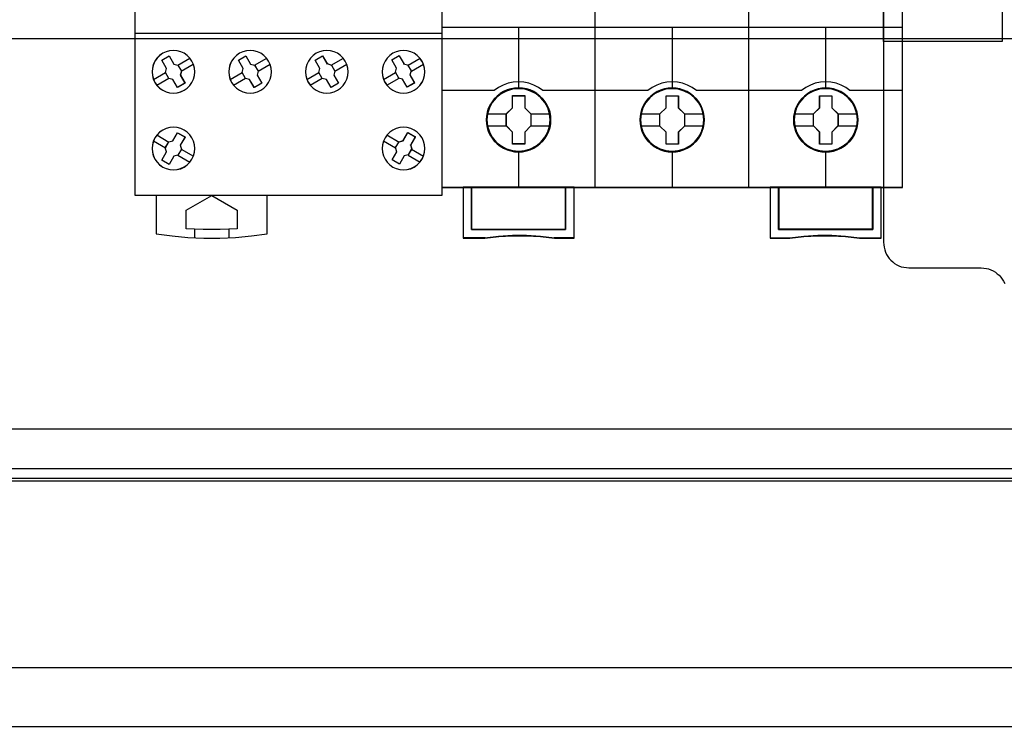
# Model space of a CAD drawing. Extents: x -543332 to -314699, y -9028 to 155584.
# Tile 152 of 256: x -443194 to -442040, y 24799 to 25634. Entities that reach past the tile are written whole.
import ezdxf

# ---------------------------------------------------------------- set-up
doc = ezdxf.new("R2010")
doc.units = 0
doc.header["$MEASUREMENT"] = 0
doc.layers.get('0').update_dxf_attribs({"color": 8})
for name, color, linetype in [('30', 7, 'Continuous'), ('45', 8, 'Continuous'), ('50', 7, 'Continuous')]:
    doc.layers.add(name, color=color, linetype=linetype)

# ---------------------------------------------------------------- blocks, each defined once
blk = doc.blocks.new('*U1106')
at = {"layer": '50', "color": 7}
for points in [[(507.824617, -92.486155), (835.919558, -92.486155), (835.919558, -379.414356), (507.824617, -379.414356), (507.824617, -92.486155)], [(839.76091, -435.77199), (503.983265, -435.77199), (503.983265, -385.150219), (839.76091, -385.150219), (839.76091, -435.77199)], [(503.983265, -414.285013), (839.76091, -414.285013), (839.76091, -407.405155), (503.983265, -407.405155), (503.983265, -414.285013)]]:
    blk.add_lwpolyline(points, dxfattribs=at)
blk = doc.blocks.new('*U1118')
at = {"layer": '50', "color": 7}
for points in [[(832.001083, -385.499773), (512.000243, -385.499773)], [(515.970229, -384.008872), (827.968097, -384.008872)], [(509.985212, -287.349254), (834.016113, -287.349254), (834.016113, -333.651915), (509.985212, -333.651915), (509.985212, -287.349254)]]:
    blk.add_lwpolyline(points, dxfattribs=at)
blk = doc.blocks.new('*U1119')
at = {"layer": '30', "color": 7}
for points in [[(804.793737, -263.504343), (804.793737, -357.494179), (804.816113, -357.786842), (804.860867, -358.079505), (804.927996, -358.372168), (805.017502, -358.642318), (805.151762, -358.912468), (805.286021, -359.160106), (805.465033, -359.385232), (805.666422, -359.610357), (805.867811, -359.790457), (806.091577, -359.970558), (806.337719, -360.128145), (806.606237, -360.240708), (806.874756, -360.353271), (807.165651, -360.420808), (807.478922, -360.465833), (807.769818, -360.488346), (816.250529, -360.488346), (816.541424, -360.510858), (816.854695, -360.555883), (817.123214, -360.623421), (817.391732, -360.735984), (817.660251, -360.848546), (817.906393, -361.006134), (818.130158, -361.186234), (818.353924, -361.366335), (818.532936, -361.59146), (818.711949, -361.816585), (818.868584, -362.064223), (819.002844, -362.334374)], [(804.793737, -263.504343), (804.793737, -357.494179), (804.816113, -357.786842), (804.860867, -358.079505), (804.927996, -358.372168), (805.017502, -358.642318), (805.151762, -358.912468), (805.286021, -359.160106), (805.465033, -359.385232), (805.666422, -359.610357), (805.867811, -359.790457), (806.091577, -359.970558), (806.337719, -360.128145), (806.606237, -360.240708), (806.874756, -360.353271), (807.165651, -360.420808), (807.478922, -360.465833), (807.769818, -360.488346), (816.250529, -360.488346), (816.541424, -360.510858), (816.854695, -360.555883), (817.123214, -360.623421), (817.391732, -360.735984), (817.660251, -360.848546), (817.906393, -361.006134), (818.130158, -361.186234), (818.353924, -361.366335), (818.532936, -361.59146), (818.711949, -361.816585), (818.868584, -362.064223), (819.002844, -362.334374)], [(818.690471, -333.969691), (804.793737, -333.969691), (804.793737, -328.450976), (818.690471, -328.450976), (818.690471, -333.969691)]]:
    blk.add_lwpolyline(points, dxfattribs=at)
blk = doc.blocks.new('*U1123')
at = {"layer": '45', "color": 7}
for points in [[(734.996973, -268.987078), (753.000435, -268.987078), (753.000435, -268.987078), (753.000435, -352.016739), (753.000435, -352.016739), (734.996973, -352.016739), (734.996973, -352.016739), (716.999358, -352.016739), (716.999358, -352.016739), (716.999358, -268.987078), (716.999358, -268.987078), (734.996973, -268.987078), (734.996973, -268.987078)], [(723.668846, -336.245905), (723.422745, -335.888447), (723.11219, -335.577869), (722.754758, -335.33175), (722.36217, -335.150091), (721.928564, -335.032892), (721.500818, -334.991872), (721.061353, -335.032892), (720.645326, -335.144231), (720.246878, -335.33175), (719.889446, -335.577869), (719.578891, -335.888447), (719.33279, -336.245905), (719.145285, -336.644383), (719.033954, -337.066301), (718.992937, -337.499939), (719.033954, -337.933576), (719.145285, -338.355494), (719.326931, -338.753972), (719.578891, -339.11143), (719.889446, -339.422009), (720.252737, -339.673987), (720.645326, -339.855646), (721.061353, -339.966986), (721.500818, -340.002146), (721.940283, -339.966986), (722.35631, -339.855646), (722.754758, -339.673987), (723.11219, -339.422009), (723.416886, -339.11143), (723.668846, -338.753972), (723.850491, -338.361354), (723.967682, -337.933576), (724.008699, -337.505799), (723.973542, -337.066301), (723.856351, -336.644383), (723.668846, -336.245905)], [(723.664262, -336.24855), (723.418682, -335.891848), (723.108783, -335.581926), (722.752107, -335.336328), (722.360349, -335.155053), (721.92766, -335.038101), (721.500818, -334.997168), (721.062282, -335.038101), (720.647135, -335.149205), (720.249529, -335.336328), (719.892853, -335.581926), (719.582954, -335.891848), (719.337374, -336.24855), (719.150265, -336.646186), (719.03917, -337.067212), (718.99824, -337.499933), (719.03917, -337.932653), (719.150265, -338.353679), (719.331527, -338.751315), (719.582954, -339.108017), (719.892853, -339.417939), (720.255376, -339.669385), (720.647135, -339.85066), (721.062282, -339.961764), (721.500818, -339.996849), (721.939354, -339.961764), (722.354501, -339.85066), (722.752107, -339.669385), (723.108783, -339.417939), (723.412835, -339.108017), (723.664262, -338.751315), (723.845524, -338.359527), (723.962467, -337.932653), (724.003397, -337.50578), (723.968314, -337.067212), (723.851371, -336.646186), (723.664262, -336.24855)], [(720.690287, -337.100883), (720.138185, -336.139133), (720.138185, -336.139133), (721.001578, -335.640665), (721.001578, -335.640665), (721.559552, -336.596551), (721.559552, -336.596551), (722.035299, -336.73143), (722.035299, -336.73143), (722.440565, -337.423421), (722.440565, -337.423421), (722.317223, -337.904295), (722.317223, -337.904295), (722.863451, -338.854316), (722.863451, -338.854316), (721.994185, -339.358648), (721.994185, -339.358648), (721.447957, -338.408628), (721.447957, -338.408628), (720.960464, -338.273748), (720.960464, -338.273748), (720.561071, -337.581757), (720.561071, -337.581757), (720.690287, -337.100883), (720.690287, -337.100883)], [(720.69344, -337.102019), (720.143487, -336.143009), (721.00352, -335.645962), (721.559324, -336.599124), (722.033219, -336.733619), (722.436908, -337.423638), (722.314046, -337.903143), (722.858149, -338.850457), (721.992265, -339.353352), (721.448163, -338.406038), (720.962566, -338.271543), (720.564728, -337.581524), (720.69344, -337.102019)], [(732.665724, -336.245905), (732.419493, -335.888447), (732.114636, -335.577869), (731.751153, -335.33175), (731.358357, -335.150091), (730.930385, -335.032892), (730.49655, -334.991872), (730.062716, -335.032892), (729.640606, -335.144231), (729.24781, -335.33175), (728.884327, -335.577869), (728.57947, -335.888447), (728.327377, -336.245905), (728.139772, -336.644383), (728.034245, -337.066301), (727.993207, -337.499939), (728.028383, -337.933576), (728.139772, -338.355494), (728.321514, -338.753972), (728.57947, -339.11143), (728.890189, -339.422009), (729.24781, -339.673987), (729.640606, -339.855646), (730.062716, -339.966986), (730.502413, -340.002146), (730.936248, -339.966986), (731.358357, -339.855646), (731.751153, -339.673987), (732.108774, -339.422009), (732.419493, -339.11143), (732.665724, -338.753972), (732.853328, -338.361354), (732.970581, -337.933576), (733.011619, -337.505799), (732.970581, -337.066301), (732.853328, -336.638523), (732.665724, -336.245905)], [(732.661153, -336.24855), (732.415442, -335.891848), (732.11123, -335.581926), (731.748515, -335.336328), (731.356548, -335.155053), (730.929481, -335.038101), (730.496563, -334.997168), (730.063645, -335.038101), (729.642427, -335.149205), (729.250461, -335.336328), (728.887746, -335.581926), (728.583533, -335.891848), (728.331973, -336.24855), (728.144765, -336.646186), (728.03946, -337.067212), (727.998509, -337.499933), (728.03361, -337.932653), (728.144765, -338.353679), (728.326122, -338.751315), (728.583533, -339.108017), (728.893596, -339.417939), (729.250461, -339.669385), (729.642427, -339.85066), (730.063645, -339.961764), (730.502413, -339.996849), (730.935331, -339.961764), (731.356548, -339.85066), (731.748515, -339.669385), (732.105379, -339.417939), (732.415442, -339.108017), (732.661153, -338.751315), (732.84836, -338.359527), (732.965365, -337.932653), (733.006317, -337.50578), (732.965365, -337.067212), (732.84836, -336.640338), (732.661153, -336.24855)], [(729.133152, -336.139133), (730.00308, -335.640665), (730.00308, -335.640665), (730.555602, -336.596551), (730.555602, -336.596551), (731.037589, -336.73143), (731.037589, -336.73143), (731.437285, -337.423421), (731.437285, -337.423421), (731.31385, -337.904295), (731.31385, -337.904295), (731.866371, -338.854316), (731.866371, -338.854316), (730.996444, -339.358648), (730.996444, -339.358648), (730.443922, -338.408628), (730.443922, -338.408628), (729.956057, -338.273748), (729.956057, -338.273748), (729.556361, -337.581757), (729.556361, -337.581757), (729.685674, -337.100883), (729.685674, -337.100883), (729.133152, -336.139133), (729.133152, -336.139133)], [(729.138455, -336.143009), (730.004163, -335.645962), (730.554005, -336.599124), (731.033655, -336.733619), (731.431413, -337.423638), (731.308576, -337.903143), (731.858418, -338.850457), (730.992709, -339.353352), (730.442867, -338.406038), (729.957368, -338.271543), (729.55961, -337.581524), (729.688297, -337.102019), (729.138455, -336.143009)], [(741.660874, -336.245905), (741.414773, -335.888447), (741.110077, -335.577869), (740.752646, -335.33175), (740.360057, -335.150091), (739.926452, -335.032892), (739.492846, -334.991872), (739.05924, -335.032892), (738.643214, -335.144231), (738.244765, -335.33175), (737.887334, -335.577869), (737.576778, -335.888447), (737.330678, -336.245905), (737.137313, -336.644383), (737.031842, -337.066301), (736.990825, -337.499939), (737.031842, -337.933576), (737.143173, -338.355494), (737.324818, -338.753972), (737.576778, -339.11143), (737.887334, -339.422009), (738.244765, -339.673987), (738.643214, -339.855646), (739.05924, -339.966986), (739.498706, -340.002146), (739.932311, -339.966986), (740.354198, -339.855646), (740.752646, -339.673987), (741.110077, -339.416149), (741.414773, -339.11143), (741.666733, -338.753972), (741.848379, -338.361354), (741.965569, -337.933576), (742.006586, -337.505799), (741.971429, -337.066301), (741.854238, -336.638523), (741.660874, -336.245905)], [(741.656302, -336.24855), (741.410722, -335.891848), (741.106671, -335.581926), (740.749995, -335.336328), (740.358236, -335.155053), (739.925547, -335.038101), (739.492858, -334.997168), (739.06017, -335.038101), (738.645022, -335.149205), (738.247416, -335.336328), (737.89074, -335.581926), (737.580842, -335.891848), (737.335261, -336.24855), (737.142306, -336.646186), (737.037057, -337.067212), (736.996127, -337.499933), (737.037057, -337.932653), (737.148153, -338.353679), (737.329414, -338.751315), (737.580842, -339.108017), (737.89074, -339.417939), (738.247416, -339.669385), (738.645022, -339.85066), (739.06017, -339.961764), (739.498706, -339.996849), (739.931394, -339.961764), (740.352389, -339.85066), (740.749995, -339.669385), (741.106671, -339.412091), (741.410722, -339.108017), (741.66215, -338.751315), (741.843411, -338.359527), (741.960354, -337.932653), (742.001284, -337.50578), (741.966201, -337.067212), (741.849258, -336.640338), (741.656302, -336.24855)], [(738.686519, -337.100883), (738.12812, -336.139133), (738.12812, -336.139133), (738.998047, -335.640665), (738.998047, -335.640665), (739.556447, -336.596551), (739.521179, -336.543772), (740.032556, -336.73143), (740.032556, -336.73143), (740.432252, -337.423421), (740.432252, -337.423421), (740.308817, -337.904295), (740.308817, -337.904295), (740.861338, -338.854316), (740.861338, -338.854316), (739.991411, -339.358648), (739.991411, -339.358648), (739.444767, -338.408628), (739.444767, -338.408628), (738.956902, -338.273748), (738.956902, -338.273748), (738.557206, -337.581757), (738.557206, -337.581757), (738.686519, -337.100883), (738.686519, -337.100883)], [(738.691764, -337.102019), (738.136073, -336.143009), (739.001782, -335.645962), (739.557473, -336.599124), (739.522377, -336.546495), (740.031273, -336.733619), (740.429031, -337.423638), (740.306194, -337.903143), (740.856036, -338.850457), (739.990327, -339.353352), (739.446335, -338.406038), (738.960836, -338.271543), (738.563078, -337.581524), (738.691764, -337.102019)], [(750.661663, -336.245905), (750.415535, -335.888447), (750.104945, -335.577869), (749.747474, -335.33175), (749.354841, -335.150091), (748.927047, -335.032892), (748.493394, -334.991872), (748.05974, -335.032892), (747.637806, -335.144231), (747.245174, -335.33175), (746.881842, -335.577869), (746.577113, -335.888447), (746.325125, -336.245905), (746.137599, -336.644383), (746.026255, -337.066301), (745.991094, -337.499939), (746.026255, -337.933576), (746.137599, -338.355494), (746.319265, -338.753972), (746.577113, -339.11143), (746.887703, -339.422009), (747.245174, -339.673987), (747.637806, -339.855646), (748.05974, -339.966986), (748.499254, -340.002146), (748.932908, -339.966986), (749.354841, -339.855646), (749.747474, -339.673987), (750.104945, -339.422009), (750.415535, -339.11143), (750.661663, -338.753972), (750.843328, -338.361354), (750.966392, -337.933576), (751.001553, -337.505799), (750.966392, -337.066301), (750.849189, -336.644383), (750.661663, -336.245905)], [(750.65708, -336.24855), (750.411473, -335.891848), (750.10154, -335.581926), (749.744826, -335.336328), (749.353024, -335.155053), (748.926136, -335.038101), (748.4934, -334.997168), (748.060664, -335.038101), (747.639623, -335.149205), (747.247822, -335.336328), (746.885259, -335.581926), (746.581175, -335.891848), (746.32972, -336.24855), (746.142591, -336.646186), (746.031483, -337.067212), (745.996396, -337.499933), (746.031483, -337.932653), (746.142591, -338.353679), (746.323872, -338.751315), (746.581175, -339.108017), (746.891107, -339.417939), (747.247822, -339.669385), (747.639623, -339.85066), (748.060664, -339.961764), (748.499248, -339.996849), (748.931984, -339.961764), (749.353024, -339.85066), (749.744826, -339.669385), (750.10154, -339.417939), (750.411473, -339.108017), (750.65708, -338.751315), (750.838361, -338.359527), (750.961165, -337.932653), (750.996251, -337.50578), (750.961165, -337.067212), (750.844209, -336.646186), (750.65708, -336.24855)], [(748.975291, -336.690132), (749.374884, -337.38184), (749.374884, -337.38184), (749.251481, -337.868381), (749.251481, -337.868381), (749.797983, -338.818014), (749.797983, -338.818014), (748.934157, -339.316278), (748.934157, -339.316278), (748.381778, -338.366645), (748.381778, -338.366645), (747.89404, -338.237682), (747.941051, -338.249406), (747.535581, -337.557698), (747.535581, -337.557698), (747.670738, -337.071157), (747.670738, -337.071157), (747.112483, -336.115662), (747.112483, -336.115662), (747.982185, -335.611536), (747.999814, -335.640845), (748.552193, -336.596341), (748.493429, -336.561169), (748.975291, -336.690132), (748.975291, -336.690132)], [(748.973238, -336.692344), (749.371253, -337.382075), (749.248336, -337.867224), (749.792681, -338.814142), (748.932266, -339.310982), (748.382068, -338.364064), (747.896256, -338.23547), (747.943081, -338.24716), (747.539213, -337.55743), (747.673835, -337.07228), (747.117785, -336.119517), (747.984053, -335.616832), (748.001612, -335.646058), (748.55181, -336.598821), (748.493278, -336.56375), (748.973238, -336.692344)], [(723.668808, -347.757734), (723.856334, -347.359467), (723.967677, -346.943629), (724.008699, -346.51022), (723.973538, -346.070955), (723.850474, -345.643403), (723.668808, -345.250993), (723.42268, -344.893724), (723.11209, -344.58331), (722.754619, -344.331464), (722.361986, -344.149901), (721.940053, -344.038621), (721.506399, -344.003479), (721.066885, -344.038621), (720.644952, -344.149901), (720.246459, -344.337321), (719.888988, -344.589166), (719.584258, -344.893724), (719.32641, -345.250993), (719.144744, -345.64926), (719.033401, -346.070955), (718.99824, -346.504364), (719.033401, -346.943629), (719.144744, -347.359467), (719.33227, -347.757734), (719.584258, -348.115003), (719.888988, -348.425418), (720.246459, -348.677263), (720.644952, -348.858826), (721.066885, -348.970107), (721.500539, -349.011105), (721.934193, -348.970107), (722.356126, -348.864683), (722.754619, -348.671406), (723.11209, -348.425418), (723.42268, -348.115003), (723.668808, -347.757734)], [(723.664225, -347.755089), (723.851354, -347.357664), (723.962462, -346.942706), (724.003397, -346.510214), (723.96831, -346.071878), (723.845506, -345.645231), (723.664225, -345.25365), (723.418618, -344.897137), (723.108686, -344.587379), (722.751971, -344.336067), (722.360169, -344.154888), (721.939129, -344.043842), (721.506393, -344.008776), (721.067809, -344.043842), (720.646769, -344.154888), (720.24912, -344.341911), (719.892405, -344.593224), (719.58832, -344.897137), (719.331018, -345.25365), (719.149736, -345.651075), (719.038628, -346.071878), (719.003542, -346.50437), (719.038628, -346.942706), (719.149736, -347.357664), (719.336865, -347.755089), (719.58832, -348.111603), (719.892405, -348.42136), (720.24912, -348.672673), (720.646769, -348.853852), (721.067809, -348.964897), (721.500545, -349.005809), (721.933281, -348.964897), (722.354322, -348.859696), (722.751971, -348.666828), (723.108686, -348.42136), (723.418618, -348.111603), (723.664225, -347.755089)], [(750.661663, -347.757734), (750.855049, -347.359467), (750.966392, -346.943629), (751.001553, -346.51022), (750.966392, -346.070955), (750.849189, -345.643403), (750.667523, -345.250993), (750.415535, -344.893724), (750.110805, -344.58331), (749.753334, -344.331464), (749.354841, -344.149901), (748.932908, -344.038621), (748.499254, -344.003479), (748.05974, -344.038621), (747.637806, -344.149901), (747.245174, -344.337321), (746.881842, -344.589166), (746.577113, -344.893724), (746.325125, -345.250993), (746.143459, -345.64926), (746.026255, -346.070955), (745.991094, -346.504364), (746.026255, -346.943629), (746.137599, -347.359467), (746.330985, -347.757734), (746.577113, -348.115003), (746.887703, -348.425418), (747.239314, -348.677263), (747.637806, -348.858826), (748.05974, -348.970107), (748.493394, -349.011105), (748.927047, -348.970107), (749.354841, -348.864683), (749.753334, -348.671406), (750.110805, -348.425418), (750.415535, -348.115003), (750.661663, -347.757734)], [(750.65708, -347.755089), (750.850057, -347.357664), (750.961165, -346.942706), (750.996251, -346.510214), (750.961165, -346.071878), (750.844209, -345.645231), (750.662928, -345.25365), (750.411473, -344.897137), (750.107388, -344.587379), (749.750673, -344.336067), (749.353024, -344.154888), (748.931984, -344.043842), (748.499248, -344.008776), (748.060664, -344.043842), (747.639623, -344.154888), (747.247822, -344.341911), (746.885259, -344.593224), (746.581175, -344.897137), (746.32972, -345.25365), (746.148439, -345.651075), (746.031483, -346.071878), (745.996396, -346.50437), (746.031483, -346.942706), (746.142591, -347.357664), (746.335568, -347.755089), (746.581175, -348.111603), (746.891107, -348.42136), (747.241974, -348.672673), (747.639623, -348.853852), (748.060664, -348.964897), (748.4934, -349.005809), (748.926136, -348.964897), (749.353024, -348.859696), (749.750673, -348.666828), (750.107388, -348.42136), (750.411473, -348.111603), (750.65708, -347.755089)], [(721.999669, -344.644328), (722.868753, -345.14866), (722.868753, -345.14866), (722.310895, -346.104546), (722.310895, -346.104546), (722.440083, -346.579556), (722.440083, -346.579556), (722.034902, -347.277411), (722.034902, -347.277411), (721.559255, -347.406426), (721.559255, -347.406426), (721.007269, -348.362311), (721.007269, -348.362311), (720.138185, -347.863844), (720.138185, -347.863844), (720.690171, -346.902094), (720.690171, -346.902094), (720.555111, -346.427084), (720.555111, -346.427084), (720.960292, -345.729229), (720.960292, -345.729229), (721.441811, -345.606078), (721.441811, -345.606078), (721.999669, -344.644328), (721.999669, -344.644328)], [(721.997742, -344.649625), (722.863451, -345.15252), (722.307759, -346.105682), (722.436446, -346.579339), (722.032838, -347.275206), (721.559038, -347.403853), (721.009196, -348.357015), (720.143487, -347.859968), (720.693329, -346.900958), (720.558794, -346.427301), (720.962401, -345.731434), (721.442051, -345.608634), (721.997742, -344.649625)], [(749.451495, -346.550154), (749.046314, -347.248115), (749.046314, -347.248115), (748.570667, -347.37715), (748.570667, -347.37715), (748.018681, -348.333182), (748.018681, -348.333182), (747.149597, -347.834638), (747.149597, -347.834638), (747.701583, -346.878606), (747.701583, -346.878606), (747.566523, -346.397658), (747.566523, -346.397658), (747.971704, -345.699696), (747.971704, -345.699696), (748.453223, -345.576527), (748.453223, -345.576527), (749.011081, -344.620495), (749.011081, -344.620495), (749.880165, -345.119039), (749.862548, -345.148365), (749.310563, -346.104397), (749.322307, -346.075071), (749.451495, -346.550154), (749.451495, -346.550154)], [(749.447858, -346.551216), (749.04425, -347.246689), (748.57045, -347.375264), (748.020608, -348.327886), (747.154899, -347.83112), (747.704741, -346.878498), (747.570206, -346.399264), (747.973813, -345.703792), (748.453462, -345.581061), (749.009154, -344.628439), (749.874863, -345.125206), (749.857315, -345.154427), (749.307473, -346.107049), (749.319171, -346.077828), (749.447858, -346.551216)], [(719.488681, -352.003499), (719.488681, -356.508444), (719.488681, -356.508444), (721.343636, -356.754488), (723.204442, -356.924375), (725.065248, -357.000532), (726.937757, -357.000532), (728.798563, -356.924375), (730.659369, -356.754488), (732.50262, -356.508444), (732.50262, -356.508444), (732.50262, -352.003499), (719.488681, -352.003499)], [(722.990701, -353.738094), (726.001508, -352.003499), (726.001508, -352.003499), (729.000601, -353.738094), (729.000601, -353.738094), (729.000601, -355.906338), (729.000601, -355.906338), (727.003158, -355.99424), (724.994001, -355.99424), (722.990701, -355.906338), (722.990701, -355.906338), (722.990701, -353.738094), (722.990701, -353.738094)]]:
    blk.add_lwpolyline(points, close=True, dxfattribs=at)
at = {"layer": '45', "color": 59}
blk.add_lwpolyline([(734.996974, -268.992375), (752.995133, -268.992375), (752.995133, -352.011443), (734.996974, -352.011443), (717.00466, -352.011443), (717.00466, -268.992375), (734.996974, -268.992375)], close=True, dxfattribs=at)
at = {"layer": '45', "color": 7}
for points in [[(716.999358, -332.992529), (735.005199, -332.992529)], [(734.989292, -332.992529), (753.000435, -332.992529)], [(722.025723, -336.739642), (723.441377, -335.921368)], [(731.028644, -336.739642), (732.444297, -335.921368)], [(740.023611, -336.739642), (741.439264, -335.921368)], [(749.02388, -336.739642), (750.434232, -335.921368)], [(722.428681, -337.430805), (723.839032, -336.609883)], [(731.426299, -337.430805), (732.841953, -336.609883)], [(740.421266, -337.430805), (741.83692, -336.609883)], [(749.421536, -337.430805), (750.837189, -336.609883)], [(719.157302, -338.400023), (720.572955, -337.573805)], [(719.552306, -339.088539), (720.970611, -338.264968)], [(728.157571, -338.400023), (729.567922, -337.573805)], [(728.555226, -339.088539), (729.965578, -338.264968)], [(737.152538, -338.400023), (738.568192, -337.573805)], [(737.550194, -339.088539), (738.965847, -338.264968)], [(746.147505, -338.400023), (747.56581, -337.573805)], [(746.553114, -339.088539), (747.963465, -338.264968)], [(719.560259, -344.914438), (720.970611, -345.740657)], [(746.553114, -344.914438), (747.968767, -345.740657)], [(719.157302, -345.60825), (720.567653, -346.434468)], [(746.147505, -345.60825), (747.56581, -346.434468)], [(722.025723, -347.268631), (723.441377, -348.089553)], [(722.428681, -346.572171), (723.844334, -347.393094)], [(749.018578, -347.268631), (750.434232, -348.089553)], [(749.421536, -346.572171), (750.837189, -347.393094)], [(723.990141, -355.95187), (723.990141, -356.966106)], [(727.993207, -355.95187), (727.993207, -356.966106)]]:
    blk.add_lwpolyline(points, dxfattribs=at)
blk = doc.blocks.new('*U1124')
at = {"layer": '45', "color": 7}
for points in [[(770.994085, -268.997671), (752.971274, -268.997671), (752.971274, -351.066058), (770.994085, -351.066058), (789.00575, -351.066058), (807.028561, -351.066058), (807.028561, -268.997671), (789.00575, -268.997671), (770.994085, -268.997671)], [(765.77578, -343.150779), (765.753399, -342.697589), (765.68066, -342.249925), (765.52399, -341.818841), (765.34494, -341.404338), (765.109936, -341.011941), (764.83017, -340.663758), (764.500045, -340.343208), (764.130753, -340.066873), (763.761462, -339.823697), (763.330621, -339.635789), (762.899781, -339.508674), (762.440964, -339.425774), (761.987742, -339.403667), (761.528925, -339.425774), (761.086894, -339.508674), (760.639268, -339.635789), (760.225213, -339.823697), (759.83354, -340.066873), (759.475439, -340.343208), (759.13972, -340.663758), (758.876739, -341.011941), (758.630545, -341.404338), (758.429113, -341.818841), (758.311611, -342.249925), (758.222086, -342.697589), (758.188514, -343.150779), (758.222086, -343.598443), (758.311611, -344.040581), (758.429113, -344.471664), (758.630545, -344.886168), (758.876739, -345.278565), (759.13972, -345.637801), (759.475439, -345.958351), (759.83354, -346.234686), (760.225213, -346.466808), (760.639268, -346.64919), (761.086894, -346.787358), (761.528925, -346.875785), (761.987742, -346.897892), (762.440964, -346.875785), (762.899781, -346.787358), (763.330621, -346.64919), (763.761462, -346.466808), (764.130753, -346.234686), (764.500045, -345.958351), (764.83017, -345.637801), (765.109936, -345.278565), (765.34494, -344.886168), (765.52399, -344.471664), (765.68066, -344.040581), (765.753399, -343.598443), (765.77578, -343.150779)], [(765.77578, -343.150779), (765.753399, -342.697589), (765.68066, -342.249925), (765.52399, -341.818841), (765.34494, -341.404338), (765.109936, -341.011941), (764.83017, -340.663758), (764.500045, -340.343208), (764.130753, -340.066873), (763.761462, -339.823697), (763.330621, -339.635789), (762.899781, -339.508674), (762.440964, -339.425774), (761.987742, -339.403667), (761.528925, -339.425774), (761.086894, -339.508674), (760.639268, -339.635789), (760.225213, -339.823697), (759.83354, -340.066873), (759.475439, -340.343208), (759.13972, -340.663758), (758.876739, -341.011941), (758.630545, -341.404338), (758.429113, -341.818841), (758.311611, -342.249925), (758.222086, -342.697589), (758.188514, -343.150779), (758.222086, -343.598443), (758.311611, -344.040581), (758.429113, -344.471664), (758.630545, -344.886168), (758.876739, -345.278565), (759.13972, -345.637801), (759.475439, -345.958351), (759.83354, -346.234686), (760.225213, -346.466808), (760.639268, -346.64919), (761.086894, -346.787358), (761.528925, -346.875785), (761.987742, -346.897892), (762.440964, -346.875785), (762.899781, -346.787358), (763.330621, -346.64919), (763.761462, -346.466808), (764.130753, -346.234686), (764.500045, -345.958351), (764.83017, -345.637801), (765.109936, -345.278565), (765.34494, -344.886168), (765.52399, -344.471664), (765.68066, -344.040581), (765.753399, -343.598443), (765.77578, -343.150779)], [(765.759874, -343.150779), (765.737587, -342.69951), (765.665152, -342.253745), (765.50914, -341.824489), (765.33084, -341.411743), (765.096822, -341.02101), (764.818228, -340.674303), (764.489488, -340.355113), (764.121745, -340.079949), (763.754001, -339.837805), (763.324967, -339.650693), (762.895933, -339.524118), (762.43904, -339.441569), (761.987719, -339.419556), (761.530826, -339.441569), (761.090648, -339.524118), (760.644898, -339.650693), (760.23258, -339.837805), (759.842549, -340.079949), (759.48595, -340.355113), (759.151637, -340.674303), (758.88976, -341.02101), (758.644597, -341.411743), (758.44401, -341.824489), (758.327001, -342.253745), (758.237851, -342.69951), (758.20442, -343.150779), (758.237851, -343.596545), (758.327001, -344.036808), (758.44401, -344.466063), (758.644597, -344.878809), (758.88976, -345.269542), (759.151637, -345.627255), (759.48595, -345.946446), (759.842549, -346.22161), (760.23258, -346.452747), (760.644898, -346.634356), (761.090648, -346.771938), (761.530826, -346.85999), (761.987719, -346.882003), (762.43904, -346.85999), (762.895933, -346.771938), (763.324967, -346.634356), (763.754001, -346.452747), (764.121745, -346.22161), (764.489488, -345.946446), (764.818228, -345.627255), (765.096822, -345.269542), (765.33084, -344.878809), (765.50914, -344.466063), (765.665152, -344.036808), (765.737587, -343.596545), (765.759874, -343.150779)], [(783.789574, -343.155961), (783.767184, -342.70831), (783.694416, -342.26066), (783.537686, -341.824063), (783.358566, -341.409572), (783.123471, -341.022714), (782.843596, -340.669015), (782.513343, -340.348476), (782.149506, -340.072148), (781.774473, -339.82898), (781.343465, -339.646605), (780.912458, -339.513967), (780.453463, -339.431069), (780.000065, -339.408963), (779.546667, -339.431069), (779.098867, -339.513967), (778.651067, -339.646605), (778.236852, -339.82898), (777.845026, -340.072148), (777.486786, -340.348476), (777.150936, -340.669015), (776.887854, -341.022714), (776.641563, -341.409572), (776.445651, -341.824063), (776.322506, -342.26066), (776.232946, -342.70831), (776.204958, -343.155961), (776.232946, -343.609137), (776.322506, -344.045734), (776.445651, -344.476805), (776.641563, -344.891296), (776.887854, -345.28368), (777.150936, -345.642906), (777.486786, -345.963445), (777.845026, -346.245299), (778.236852, -346.471888), (778.651067, -346.65979), (779.098867, -346.792427), (779.546667, -346.880852), (780.000065, -346.908485), (780.453463, -346.880852), (780.912458, -346.792427), (781.343465, -346.65979), (781.774473, -346.471888), (782.149506, -346.245299), (782.513343, -345.963445), (782.843596, -345.642906), (783.123471, -345.28368), (783.358566, -344.891296), (783.537686, -344.476805), (783.694416, -344.045734), (783.767184, -343.609137), (783.789574, -343.155961)], [(783.789574, -343.155961), (783.767184, -342.70831), (783.694416, -342.26066), (783.537686, -341.824063), (783.358566, -341.409572), (783.123471, -341.022714), (782.843596, -340.669015), (782.513343, -340.348476), (782.149506, -340.072148), (781.774473, -339.82898), (781.343465, -339.646605), (780.912458, -339.513967), (780.453463, -339.431069), (780.000065, -339.408963), (779.546667, -339.431069), (779.098867, -339.513967), (778.651067, -339.646605), (778.236852, -339.82898), (777.845026, -340.072148), (777.486786, -340.348476), (777.150936, -340.669015), (776.887854, -341.022714), (776.641563, -341.409572), (776.445651, -341.824063), (776.322506, -342.26066), (776.232946, -342.70831), (776.204958, -343.155961), (776.232946, -343.609137), (776.322506, -344.045734), (776.445651, -344.476805), (776.641563, -344.891296), (776.887854, -345.28368), (777.150936, -345.642906), (777.486786, -345.963445), (777.845026, -346.245299), (778.236852, -346.471888), (778.651067, -346.65979), (779.098867, -346.792427), (779.546667, -346.880852), (780.000065, -346.908485), (780.453463, -346.880852), (780.912458, -346.792427), (781.343465, -346.65979), (781.774473, -346.471888), (782.149506, -346.245299), (782.513343, -345.963445), (782.843596, -345.642906), (783.123471, -345.28368), (783.358566, -344.891296), (783.537686, -344.476805), (783.694416, -344.045734), (783.767184, -343.609137), (783.789574, -343.155961)], [(783.771017, -343.155972), (783.748736, -342.710219), (783.676325, -342.264466), (783.520362, -341.829719), (783.342118, -341.416984), (783.108173, -341.031765), (782.829668, -340.679565), (782.501031, -340.360384), (782.138974, -340.085227), (781.765777, -339.84309), (781.336878, -339.661486), (780.907979, -339.529411), (780.45123, -339.446864), (780.000051, -339.424852), (779.548872, -339.446864), (779.103263, -339.529411), (778.657654, -339.661486), (778.245466, -339.84309), (777.855558, -340.085227), (777.499071, -340.360384), (777.164864, -340.679565), (776.903069, -341.031765), (776.657984, -341.416984), (776.46303, -341.829719), (776.340488, -342.264466), (776.251366, -342.710219), (776.223516, -343.155972), (776.251366, -343.607229), (776.340488, -344.041976), (776.46303, -344.47122), (776.657984, -344.883954), (776.903069, -345.274676), (777.164864, -345.63238), (777.499071, -345.951561), (777.855558, -346.232221), (778.245466, -346.457849), (778.657654, -346.644955), (779.103263, -346.77703), (779.548872, -346.86508), (780.000051, -346.892596), (780.45123, -346.86508), (780.907979, -346.77703), (781.336878, -346.644955), (781.765777, -346.457849), (782.138974, -346.232221), (782.501031, -345.951561), (782.829668, -345.63238), (783.108173, -345.274676), (783.342118, -344.883954), (783.520362, -344.47122), (783.676325, -344.041976), (783.748736, -343.607229), (783.771017, -343.155972)], [(801.806019, -343.156076), (801.783637, -342.702885), (801.710898, -342.255221), (801.554229, -341.824137), (801.375178, -341.409634), (801.140174, -341.017237), (800.860408, -340.669054), (800.530284, -340.348505), (800.160992, -340.072169), (799.7917, -339.828993), (799.36086, -339.641085), (798.930019, -339.513971), (798.471202, -339.43107), (798.017981, -339.408963), (797.559164, -339.43107), (797.117133, -339.513971), (796.669506, -339.641085), (796.255452, -339.828993), (795.863779, -340.072169), (795.505678, -340.348505), (795.169958, -340.669054), (794.906977, -341.017237), (794.660783, -341.409634), (794.459351, -341.824137), (794.341849, -342.255221), (794.252324, -342.702885), (794.218752, -343.156076), (794.252324, -343.60374), (794.341849, -344.045877), (794.459351, -344.476961), (794.660783, -344.891464), (794.906977, -345.283861), (795.169958, -345.643097), (795.505678, -345.963647), (795.863779, -346.239983), (796.255452, -346.472105), (796.669506, -346.654486), (797.117133, -346.792654), (797.559164, -346.881082), (798.017981, -346.903188), (798.471202, -346.881082), (798.930019, -346.792654), (799.36086, -346.654486), (799.7917, -346.472105), (800.160992, -346.239983), (800.530284, -345.963647), (800.860408, -345.643097), (801.140174, -345.283861), (801.375178, -344.891464), (801.554229, -344.476961), (801.710898, -344.045877), (801.783637, -343.60374), (801.806019, -343.156076)], [(801.806019, -343.156076), (801.783637, -342.702885), (801.710898, -342.255221), (801.554229, -341.824137), (801.375178, -341.409634), (801.140174, -341.017237), (800.860408, -340.669054), (800.530284, -340.348505), (800.160992, -340.072169), (799.7917, -339.828993), (799.36086, -339.641085), (798.930019, -339.513971), (798.471202, -339.43107), (798.017981, -339.408963), (797.559164, -339.43107), (797.117133, -339.513971), (796.669506, -339.641085), (796.255452, -339.828993), (795.863779, -340.072169), (795.505678, -340.348505), (795.169958, -340.669054), (794.906977, -341.017237), (794.660783, -341.409634), (794.459351, -341.824137), (794.341849, -342.255221), (794.252324, -342.702885), (794.218752, -343.156076), (794.252324, -343.60374), (794.341849, -344.045877), (794.459351, -344.476961), (794.660783, -344.891464), (794.906977, -345.283861), (795.169958, -345.643097), (795.505678, -345.963647), (795.863779, -346.239983), (796.255452, -346.472105), (796.669506, -346.654486), (797.117133, -346.792654), (797.559164, -346.881082), (798.017981, -346.903188), (798.471202, -346.881082), (798.930019, -346.792654), (799.36086, -346.654486), (799.7917, -346.472105), (800.160992, -346.239983), (800.530284, -345.963647), (800.860408, -345.643097), (801.140174, -345.283861), (801.375178, -344.891464), (801.554229, -344.476961), (801.710898, -344.045877), (801.783637, -343.60374), (801.806019, -343.156076)], [(801.790112, -343.156076), (801.767825, -342.704807), (801.695391, -342.259041), (801.539378, -341.829785), (801.361079, -341.417039), (801.12706, -341.026306), (800.848467, -340.6796), (800.519726, -340.360409), (800.151983, -340.085245), (799.78424, -339.843101), (799.355206, -339.65599), (798.926172, -339.529414), (798.469279, -339.446865), (798.017957, -339.424852), (797.561064, -339.446865), (797.120886, -339.529414), (796.675137, -339.65599), (796.262818, -339.843101), (795.872788, -340.085245), (795.516188, -340.360409), (795.181876, -340.6796), (794.919998, -341.026306), (794.674836, -341.417039), (794.474249, -341.829785), (794.357239, -342.259041), (794.268089, -342.704807), (794.234658, -343.156076), (794.268089, -343.601841), (794.357239, -344.042104), (794.474249, -344.47136), (794.674836, -344.884106), (794.919998, -345.274839), (795.181876, -345.632552), (795.516188, -345.951742), (795.872788, -346.226906), (796.262818, -346.458044), (796.675137, -346.639652), (797.120886, -346.777234), (797.561064, -346.865286), (798.017957, -346.8873), (798.469279, -346.865286), (798.926172, -346.777234), (799.355206, -346.639652), (799.78424, -346.458044), (800.151983, -346.226906), (800.519726, -345.951742), (800.848467, -345.632552), (801.12706, -345.274839), (801.361079, -344.884106), (801.539378, -344.47136), (801.695391, -344.042104), (801.767825, -343.601841), (801.790112, -343.156076)], [(761.272835, -340.301385), (762.715989, -340.301385), (762.715989, -341.729027), (763.437566, -342.431781), (763.437566, -343.853889), (762.715989, -344.573244), (762.715989, -345.984285), (761.272835, -345.984285), (761.272835, -344.573244), (760.539983, -343.853889), (760.539983, -342.431781), (761.272835, -341.729027), (761.272835, -340.301385)], [(761.272835, -340.301385), (762.715989, -340.301385), (762.715989, -340.301385), (762.715989, -341.729027), (762.715989, -341.729027), (763.437566, -342.431781), (763.437566, -342.431781), (763.437566, -343.853889), (763.437566, -343.853889), (762.715989, -344.573244), (762.715989, -344.573244), (762.715989, -345.984285), (762.715989, -345.984285), (761.272835, -345.984285), (761.272835, -345.984285), (761.272835, -344.573244), (761.272835, -344.573244), (760.539983, -343.853889), (760.539983, -343.853889), (760.539983, -342.431781), (760.539983, -342.431781), (761.272835, -341.729027), (761.272835, -341.729027), (761.272835, -340.301385), (761.272835, -340.301385)], [(761.280695, -340.317274), (762.708005, -340.317274), (762.708005, -341.736933), (763.42166, -342.435757), (763.42166, -343.849913), (762.708005, -344.565245), (762.708005, -345.968396), (761.280695, -345.968396), (761.280695, -344.565245), (760.555889, -343.849913), (760.555889, -342.435757), (761.280695, -341.736933), (761.280695, -340.317274)], [(779.289615, -340.311978), (780.732769, -340.311978), (780.732769, -341.734086), (781.448709, -342.442373), (781.448709, -343.864482), (780.732769, -344.583836), (780.732769, -345.994878), (779.289615, -345.994878), (779.289615, -344.583836), (778.551126, -343.864482), (778.551126, -342.442373), (779.289615, -341.734086), (779.289615, -340.311978)], [(779.289615, -340.311978), (780.732769, -340.311978), (780.732769, -340.311978), (780.732769, -341.734086), (780.732769, -341.734086), (781.448709, -342.442373), (781.448709, -342.442373), (781.448709, -343.864482), (781.448709, -343.864482), (780.732769, -344.583836), (780.732769, -344.583836), (780.732769, -345.994878), (780.732769, -345.994878), (779.289615, -345.994878), (779.289615, -345.994878), (779.289615, -344.583836), (779.289615, -344.583836), (778.551126, -343.864482), (778.551126, -343.864482), (778.551126, -342.442373), (778.551126, -342.442373), (779.289615, -341.734086), (779.289615, -341.734086), (779.289615, -340.311978), (779.289615, -340.311978)], [(779.297413, -340.327866), (780.724723, -340.327866), (780.724723, -341.742023), (781.432802, -342.446349), (781.432802, -343.860506), (780.724723, -344.575838), (780.724723, -345.978989), (779.297413, -345.978989), (779.297413, -344.575838), (778.567032, -343.860506), (778.567032, -342.446349), (779.297413, -341.742023), (779.297413, -340.327866)], [(797.300422, -340.311978), (798.743576, -340.311978), (798.743576, -341.734145), (799.465153, -342.436929), (799.465153, -343.859097), (798.743576, -344.578481), (798.743576, -345.989581), (797.300422, -345.989581), (797.300422, -344.578481), (796.56757, -343.859097), (796.56757, -342.436929), (797.300422, -341.734145), (797.300422, -340.311978)], [(797.300422, -340.311978), (798.743576, -340.311978), (798.743576, -340.311978), (798.743576, -341.734145), (798.743576, -341.734145), (799.465153, -342.436929), (799.465153, -342.436929), (799.465153, -343.859097), (799.465153, -343.859097), (798.743576, -344.578481), (798.743576, -344.578481), (798.743576, -345.989581), (798.743576, -345.989581), (797.300422, -345.989581), (797.300422, -345.989581), (797.300422, -344.578481), (797.300422, -344.578481), (796.56757, -343.859097), (796.56757, -343.859097), (796.56757, -342.436929), (796.56757, -342.436929), (797.300422, -341.734145), (797.300422, -341.734145), (797.300422, -340.311978), (797.300422, -340.311978)], [(797.308282, -340.327866), (798.735592, -340.327866), (798.735592, -341.742074), (799.449247, -342.440924), (799.449247, -343.855132), (798.735592, -344.57049), (798.735592, -345.973693), (797.308282, -345.973693), (797.308282, -344.57049), (796.583477, -343.855132), (796.583477, -342.440924), (797.308282, -341.742074), (797.308282, -340.327866)], [(767.506369, -355.999261), (756.470615, -355.999261), (756.470615, -351.031633), (755.476503, -351.031633), (755.476503, -357.000532), (758.028801, -357.000532), (759.654005, -356.823511), (761.29038, -356.735001), (762.926754, -356.735001), (764.557544, -356.823511), (766.193918, -357.000532), (768.51165, -357.000532), (768.51165, -351.031633), (767.506369, -351.031633), (767.506369, -355.999261)], [(767.509558, -356.004832), (767.509558, -351.031633), (761.988775, -351.031633), (756.467991, -351.031633), (756.467991, -356.004832), (767.509558, -356.004832)], [(791.488184, -351.031633), (791.488184, -357.000532), (793.805916, -357.000532), (795.442291, -356.823511), (797.07308, -356.735001), (798.709455, -356.735001), (800.345829, -356.823511), (801.971034, -357.000532), (804.523331, -357.000532), (804.523331, -351.031633), (803.52922, -351.031633), (803.52922, -355.999261), (792.493466, -355.999261), (792.493466, -351.031633), (791.488184, -351.031633)], [(798.01106, -351.031633), (792.490276, -351.031633), (792.490276, -356.004832), (803.531844, -356.004832), (803.531844, -351.031633), (798.01106, -351.031633)]]:
    blk.add_lwpolyline(points, close=True, dxfattribs=at)
at = {"layer": '45', "color": 139}
for points in [[(770.994085, -268.997671), (752.971274, -268.997671), (752.971274, -351.066058), (770.994085, -351.066058), (789.00575, -351.066058), (807.028561, -351.066058), (807.028561, -268.997671), (789.00575, -268.997671), (770.994085, -268.997671)], [(770.999384, -269.016208), (752.98718, -269.016208), (752.98718, -351.05017), (770.999384, -351.05017), (789.00045, -351.05017), (807.012655, -351.05017), (807.012655, -269.016208), (789.00045, -269.016208), (770.999384, -269.016208)], [(765.693598, -343.145367), (765.620848, -342.426759), (765.413789, -341.746844), (765.072421, -341.111152), (764.613534, -340.552848), (764.048319, -340.099572), (763.404757, -339.762378), (762.705234, -339.546796), (761.983325, -339.480463), (761.261417, -339.546796), (760.573086, -339.762378), (759.929524, -340.099572), (759.364309, -340.552848), (758.905422, -341.111152), (758.564054, -341.746844), (758.345803, -342.426759), (758.278649, -343.145367), (758.345803, -343.863976), (758.564054, -344.549418), (758.905422, -345.179583), (759.364309, -345.737887), (759.929524, -346.191163), (760.573086, -346.528356), (761.261417, -346.738411), (761.983325, -346.8158), (762.705234, -346.738411), (763.404757, -346.528356), (764.048319, -346.191163), (764.613534, -345.737887), (765.072421, -345.179583), (765.413789, -344.549418), (765.620848, -343.863976), (765.693598, -343.145367)], [(765.6989, -343.150779), (765.626153, -342.432148), (765.419102, -341.746684), (765.072152, -341.110972), (764.607687, -340.558178), (764.053686, -340.104888), (763.41015, -339.762156), (762.710654, -339.552094), (761.988775, -339.485759), (761.266895, -339.552094), (760.567399, -339.762156), (759.929459, -340.104888), (759.369862, -340.558178), (758.899801, -341.110972), (758.558447, -341.746684), (758.351396, -342.432148), (758.278649, -343.150779), (758.351396, -343.863883), (758.558447, -344.554875), (758.899801, -345.185059), (759.369862, -345.737853), (759.929459, -346.191143), (760.567399, -346.533875), (761.266895, -346.743937), (761.988775, -346.8158), (762.710654, -346.743937), (763.41015, -346.533875), (764.053686, -346.191143), (764.607687, -345.737853), (765.072152, -345.185059), (765.419102, -344.554875), (765.626153, -343.863883), (765.6989, -343.150779)], [(783.710043, -343.145367), (783.631699, -342.426759), (783.424649, -341.746844), (783.083295, -341.111152), (782.624425, -340.552848), (782.059233, -340.099572), (781.415697, -339.762378), (780.721797, -339.546796), (779.994321, -339.480463), (779.272442, -339.546796), (778.584138, -339.762378), (777.940602, -340.099572), (777.375409, -340.552848), (776.91654, -341.111152), (776.575186, -341.746844), (776.362539, -342.426759), (776.289791, -343.145367), (776.362539, -343.863976), (776.575186, -344.549418), (776.91654, -345.179583), (777.375409, -345.737887), (777.940602, -346.191163), (778.584138, -346.528356), (779.272442, -346.738411), (779.994321, -346.8158), (780.721797, -346.738411), (781.415697, -346.528356), (782.059233, -346.191163), (782.624425, -345.737887), (783.083295, -345.179583), (783.424649, -344.549418), (783.631699, -343.863976), (783.710043, -343.145367)], [(783.710043, -343.150779), (783.637295, -342.432148), (783.430245, -341.746684), (783.083295, -341.110972), (782.618829, -340.558178), (782.064829, -340.104888), (781.421293, -339.762156), (780.721797, -339.552094), (779.999917, -339.485759), (779.278037, -339.552094), (778.578542, -339.762156), (777.940602, -340.104888), (777.381005, -340.558178), (776.91654, -341.110972), (776.56959, -341.746684), (776.362539, -342.432148), (776.289791, -343.150779), (776.362539, -343.863883), (776.56959, -344.554875), (776.91654, -345.185059), (777.381005, -345.737853), (777.940602, -346.191143), (778.578542, -346.533875), (779.278037, -346.743937), (779.999917, -346.8158), (780.721797, -346.743937), (781.421293, -346.533875), (782.064829, -346.191143), (782.618829, -345.737853), (783.083295, -345.185059), (783.430245, -344.554875), (783.637295, -343.863883), (783.710043, -343.150779)], [(801.721186, -343.150779), (801.648438, -342.432148), (801.441387, -341.746684), (801.100033, -341.110972), (800.629972, -340.558178), (800.075971, -340.104888), (799.432435, -339.762156), (798.732939, -339.552094), (798.01106, -339.485759), (797.28918, -339.552094), (796.589684, -339.762156), (795.951744, -340.104888), (795.392148, -340.558178), (794.927682, -341.110972), (794.580732, -341.746684), (794.373682, -342.432148), (794.300934, -343.150779), (794.373682, -343.863883), (794.580732, -344.554875), (794.927682, -345.185059), (795.392148, -345.737853), (795.951744, -346.191143), (796.589684, -346.533875), (797.28918, -346.743937), (798.01106, -346.8158), (798.732939, -346.743937), (799.432435, -346.533875), (800.075971, -346.191143), (800.629972, -345.737853), (801.100033, -345.185059), (801.441387, -344.554875), (801.648438, -343.863883), (801.721186, -343.150779)], [(801.721186, -343.145367), (801.642839, -342.426759), (801.43578, -341.746844), (801.094412, -341.111152), (800.635525, -340.552848), (800.07031, -340.099572), (799.426748, -339.762378), (798.732821, -339.546796), (798.010913, -339.480463), (797.283408, -339.546796), (796.595077, -339.762378), (795.951515, -340.099572), (795.3863, -340.552848), (794.927413, -341.111152), (794.586046, -341.746844), (794.37339, -342.426759), (794.306236, -343.145367), (794.37339, -343.863976), (794.586046, -344.549418), (794.927413, -345.179583), (795.3863, -345.737887), (795.951515, -346.191163), (796.595077, -346.528356), (797.283408, -346.738411), (798.010913, -346.8158), (798.732821, -346.738411), (799.426748, -346.528356), (800.07031, -346.191163), (800.635525, -345.737887), (801.094412, -345.179583), (801.43578, -344.549418), (801.642839, -343.863976), (801.721186, -343.145367)]]:
    blk.add_lwpolyline(points, close=True, dxfattribs=at)
for points in [[(770.982416, -351.066058), (770.982416, -305.303618)], [(788.982955, -351.066058), (788.982955, -305.303618)], [(752.971274, -332.253699), (771.01688, -332.253699)], [(761.971543, -332.253699), (761.971543, -339.504296)], [(770.982416, -332.253699), (789.017418, -332.253699)], [(779.982685, -332.253699), (779.982685, -339.504296)], [(788.982955, -332.253699), (807.028561, -332.253699)], [(797.993828, -332.253699), (797.993828, -339.504296)], [(764.839964, -339.708202), (764.329959, -339.343819), (763.786327, -339.059144), (763.209069, -338.848485), (762.603788, -338.728922), (761.987298, -338.683374), (761.370808, -338.728922), (760.771132, -338.848485), (760.188268, -339.059144), (759.644636, -339.343819), (759.140236, -339.708202)], [(782.848456, -339.708202), (782.344028, -339.343819), (781.800368, -339.059144), (781.217474, -338.848485), (780.617765, -338.728922), (780.001243, -338.683374), (779.38472, -338.728922), (778.785012, -338.848485), (778.202118, -339.059144), (777.658457, -339.343819), (777.154029, -339.708202)], [(800.859599, -339.708202), (800.355198, -339.343819), (799.805961, -339.059144), (799.228703, -338.848485), (798.629026, -338.728922), (798.012537, -338.683374), (797.396047, -338.728922), (796.790766, -338.848485), (796.213507, -339.059144), (795.669875, -339.343819), (795.15987, -339.708202)], [(752.971274, -339.673777), (759.17735, -339.673777)], [(764.805501, -339.673777), (771.01688, -339.673777)], [(770.982416, -339.673777), (777.188493, -339.673777)], [(782.811341, -339.673777), (789.017418, -339.673777)], [(788.982955, -339.673777), (795.194333, -339.673777)], [(800.822484, -339.673777), (807.028561, -339.673777)], [(761.971543, -346.789319), (761.971543, -351.066058)], [(779.982685, -346.789319), (779.982685, -351.066058)], [(797.993828, -346.789319), (797.993828, -351.066058)], [(755.476503, -351.031633), (755.476503, -357.000532)], [(762.006006, -351.031633), (755.476503, -351.031633)], [(756.467991, -351.031633), (756.467991, -356.004832)], [(767.472444, -356.004832), (767.472444, -351.031633)], [(768.474536, -351.031633), (768.474536, -357.000532)], [(791.488184, -351.031633), (791.488184, -357.000532)], [(792.490276, -356.004832), (792.490276, -351.031633)], [(803.49738, -351.031633), (803.49738, -356.004832)], [(804.488868, -351.031633), (804.488868, -357.000532)], [(756.467991, -355.970407), (767.509558, -355.970407)], [(766.199946, -357.000532), (764.5609, -356.801039), (762.927448, -356.701292), (761.288402, -356.701292), (759.649356, -356.801039), (758.021498, -357.000532)], [(803.531844, -355.970407), (792.490276, -355.970407)], [(801.978336, -357.000532), (800.350478, -356.801039), (798.711432, -356.701292), (797.072386, -356.701292), (795.438934, -356.801039), (793.799888, -357.000532)], [(758.058613, -356.966106), (755.476503, -356.966106)], [(768.51165, -356.966106), (766.165483, -356.966106)], [(791.488184, -356.966106), (793.837003, -356.966106)], [(801.943873, -356.966106), (804.523331, -356.966106)]]:
    blk.add_lwpolyline(points, dxfattribs=at)
at = {"layer": '45', "color": 59}
blk.add_lwpolyline([(770.982416, -351.066058), (770.982416, -305.303618)], dxfattribs=at)
at = {"layer": '45', "color": 7}
for points in [[(758.260092, -342.417246), (760.574446, -342.417246)], [(763.403103, -342.417246), (765.704202, -342.417246)], [(776.279187, -342.427838), (778.585589, -342.427838)], [(781.414245, -342.427838), (783.715345, -342.427838)], [(794.29033, -342.422542), (796.604685, -342.422542)], [(799.43069, -342.422542), (801.734441, -342.422542)], [(758.260092, -343.83135), (760.574446, -343.83135)], [(763.403103, -343.83135), (765.704202, -343.83135)], [(776.279187, -343.841943), (778.585589, -343.841943)], [(781.414245, -343.841943), (783.715345, -343.841943)], [(794.29033, -343.836647), (796.604685, -343.836647)], [(799.43069, -343.836647), (801.734441, -343.836647)]]:
    blk.add_lwpolyline(points, dxfattribs=at)
at = {"layer": '45', "color": 59}
for points in [[(767.506369, -355.999261), (756.470615, -355.999261), (756.470615, -351.031633), (755.476503, -351.031633), (755.476503, -357.000532), (758.028801, -357.000532), (759.654005, -356.823511), (761.29038, -356.735001), (762.926754, -356.735001), (764.557544, -356.823511), (766.193918, -357.000532), (768.51165, -357.000532), (768.51165, -351.031633), (767.506369, -351.031633), (767.506369, -355.999261)], [(767.492916, -355.988703), (756.484095, -355.988703), (756.484095, -351.047521), (755.492409, -351.047521), (755.492409, -356.984643), (758.038478, -356.984643), (759.659716, -356.808565), (761.292097, -356.720526), (762.924478, -356.720526), (764.551288, -356.808565), (766.183669, -356.984643), (768.495744, -356.984643), (768.495744, -351.047521), (767.492916, -351.047521), (767.492916, -355.988703)], [(767.509558, -356.004832), (767.509558, -351.031633), (761.988775, -351.031633), (756.467991, -351.031633), (756.467991, -356.004832), (767.509558, -356.004832)], [(767.491001, -355.988944), (767.491001, -351.047521), (761.987449, -351.047521), (756.483897, -351.047521), (756.483897, -355.988944), (767.491001, -355.988944)], [(791.488184, -351.031633), (791.488184, -357.000532), (793.805916, -357.000532), (795.442291, -356.823511), (797.07308, -356.735001), (798.709455, -356.735001), (800.345829, -356.823511), (801.971034, -357.000532), (804.523331, -357.000532), (804.523331, -351.031633), (803.52922, -351.031633), (803.52922, -355.999261), (792.493466, -355.999261), (792.493466, -351.031633), (791.488184, -351.031633)], [(791.50409, -351.047521), (791.50409, -356.984643), (793.816166, -356.984643), (795.448547, -356.808565), (797.075356, -356.720526), (798.707737, -356.720526), (800.340118, -356.808565), (801.961356, -356.984643), (804.507425, -356.984643), (804.507425, -351.047521), (803.51574, -351.047521), (803.51574, -355.988703), (792.506918, -355.988703), (792.506918, -351.047521), (791.50409, -351.047521)], [(798.01106, -351.031633), (792.490276, -351.031633), (792.490276, -356.004832), (803.531844, -356.004832), (803.531844, -351.031633), (798.01106, -351.031633)], [(798.012385, -351.047521), (792.508833, -351.047521), (792.508833, -355.988944), (803.515937, -355.988944), (803.515937, -351.047521), (798.012385, -351.047521)]]:
    blk.add_lwpolyline(points, close=True, dxfattribs=at)

msp = doc.modelspace()

# ---------------------------------------------------------------- block references
at = {"xscale": 10, "yscale": 10, "zscale": 10}
for name in ['*U1106', '*U1119', '*U1118', '*U1123', '*U1124']:
    msp.add_blockref(name, (-450229.1, 28948), dxfattribs=at)

doc.saveas('drawing.dxf')
